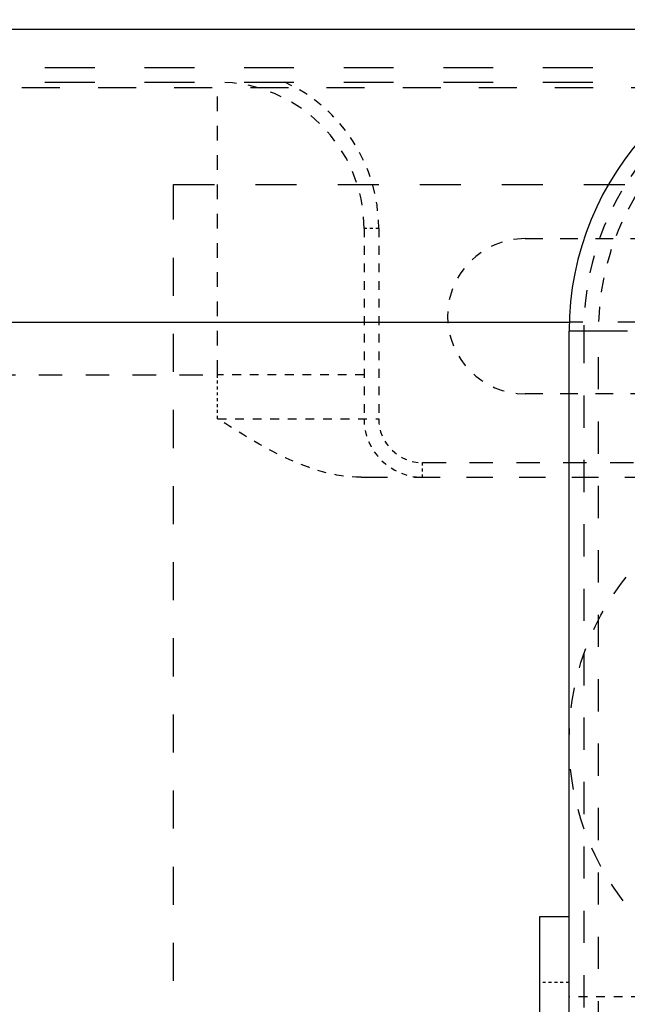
# Model space of a CAD drawing. Header units: millimetres. Extents: x 14186 to 17588, y 1400 to 3805.
# Tile 130 of 256: x 16277 to 16298, y 2742 to 2776. Entities that reach past the tile are written whole.
import ezdxf

# ---------------------------------------------------------------- set-up
doc = ezdxf.new("R2010")
doc.units = ezdxf.units.MM
doc.linetypes.add('HIDDEN', pattern=[0.2, 0.1, -0.1])
doc.layers.add('DEFAULT_2', color=8, linetype='HIDDEN')
doc.layers.add('INTFCLR_159558', color=7, linetype='Continuous')
doc.layers.add('dim', color=82, linetype='Continuous', lineweight=9)
doc.styles.get("Standard").update_dxf_attribs({"font": 'arial.ttf'})
doc.dimstyles.new('ISO-25', dxfattribs={"dimtxt": 2.5, "dimasz": 2.5, "dimexe": 1.25, "dimexo": 0.625, "dimtad": 1, "dimtxsty": 'Standard', "dimcen": 2.5, "dimadec": 0, "dimazin": 0, "dimtfac": 1, "dimtmove": 0, "dimatfit": 3, "dimfxl": 1, "dimarcsym": 0})

# ---------------------------------------------------------------- blocks, each defined once
blk = doc.blocks.new('*D27')
at = {"layer": 'Defpoints', "color": 0, "transparency": 16777216}
for p in [(17053.851, 3119.687), (16297.825, 2320.672)]:
    blk.add_point(p, dxfattribs=at)
at = {"layer": 'dim', "color": 0, "linetype": 'Continuous', "lineweight": -2, "transparency": 16777216}
for p, q in [((17253.469, 3330.657), (17070.346, 3137.12)), ((16297.825, 2320.672), (17053.851, 3119.687)), ((16281.33, 2303.239), (16264.835, 2285.806))]:
    blk.add_line(p, q, dxfattribs=at)
at = {"layer": 'dim', "color": 0, "transparency": 16777216}
for points in [[(17067.44, 3139.87), (17073.251, 3134.371), (17053.851, 3119.687)], [(16278.424, 2305.989), (16284.235, 2300.49), (16297.825, 2320.672)]]:
    blk.add_solid(points, dxfattribs=at)
at = {"layer": 'dim', "color": 0, "transparency": 16777216, "insert": (17191.287, 3297.171), "char_height": 30, "attachment_point": 5, "rotation": 46.5835}
blk.add_mtext('∅1100', dxfattribs=at)
blk = doc.blocks.new('*D28')
at = {"layer": 'Defpoints', "color": 0, "transparency": 16777216}
for p in [(17217.995, 2998.669), (16133.681, 2441.691)]:
    blk.add_point(p, dxfattribs=at)
at = {"layer": 'dim', "color": 0, "linetype": 'Continuous', "lineweight": -2, "transparency": 16777216}
for p, q in [((17380.14, 3081.958), (17239.343, 3009.635)), ((16133.681, 2441.691), (17217.995, 2998.669)), ((16112.333, 2430.725), (16090.984, 2419.759))]:
    blk.add_line(p, q, dxfattribs=at)
at = {"layer": 'dim', "color": 0, "transparency": 16777216}
for points in [[(17237.515, 3013.193), (17241.17, 3006.077), (17217.995, 2998.669)], [(16110.505, 2434.283), (16114.16, 2427.167), (16133.681, 2441.691)]]:
    blk.add_solid(points, dxfattribs=at)
at = {"layer": 'dim', "color": 0, "transparency": 16777216, "insert": (17310.293, 3070.985), "char_height": 30, "attachment_point": 5, "rotation": 27.1882}
blk.add_mtext('∅1219', dxfattribs=at)

msp = doc.modelspace()

# ---------------------------------------------------------------- linework, layer by layer
at = {"color": 7, "linetype": 'Continuous'}
for p, q in [((16314.611, 2775.477), (16218.809, 2775.477)), ((16216.264, 2765.483), (16295.838, 2765.483)), ((16295.838, 2675.186), (16295.838, 2765.174)), ((16297.838, 2765.174), (16295.838, 2765.174)), ((16294.838, 2695.18), (16294.838, 2745.18)), ((16294.838, 2745.18), (16295.838, 2745.18))]:
    msp.add_line(p, q, dxfattribs=at)
for centre, radius in [((16675.838, 2720.18), 609.5), ((16675.838, 2720.18), 550), ((16400.838, 2720.18), 275)]:
    msp.add_circle(centre, radius)
msp.add_arc((16305.838, 2765.174), 10, 91.9409, 180, dxfattribs=at)
at = {"layer": 'DEFAULT_2', "color": 8, "linetype": 'HIDDEN', "ltscale": 17}
for p, q in [((16216.746, 2774.18), (16348.338, 2774.18)), ((16216.746, 2773.68), (16348.338, 2773.68))]:
    msp.add_line(p, q, dxfattribs=at)
at = {"layer": 'DEFAULT_2', "color": 8, "linetype": 'HIDDEN', "ltscale": 13}
msp.add_line((16325.257, 2773.478), (16222.229, 2773.478), dxfattribs=at)
at = {"layer": 'DEFAULT_2', "color": 8, "linetype": 'HIDDEN', "ltscale": 5}
msp.add_line((16283.838, 2763.68), (16283.838, 2773.68), dxfattribs=at)
at = {"layer": 'DEFAULT_2', "color": 8, "linetype": 'HIDDEN', "ltscale": 3}
for p, q in [((16288.838, 2768.68), (16288.838, 2762.18)), ((16289.338, 2768.68), (16289.338, 2762.18)), ((16288.838, 2763.68), (16283.838, 2763.68)), ((16283.838, 2762.18), (16289.338, 2762.18)), ((16301.863, 2742.43), (16295.838, 2742.43))]:
    msp.add_line(p, q, dxfattribs=at)
at = {"layer": 'DEFAULT_2', "color": 8, "linetype": 'HIDDEN', "ltscale": 0.4}
for p, q in [((16289.338, 2768.68), (16288.838, 2768.68)), ((16290.838, 2760.18), (16290.838, 2760.68))]:
    msp.add_line(p, q, dxfattribs=at)
at = {"layer": 'DEFAULT_2', "color": 8, "linetype": 'HIDDEN', "ltscale": 12}
msp.add_line((16334.706, 2765.483), (16295.838, 2765.483), dxfattribs=at)
at = {"layer": 'DEFAULT_2', "color": 8, "linetype": 'HIDDEN', "ltscale": 11}
for p, q in [((16296.338, 2765.174), (16296.338, 2675.186)), ((16296.838, 2675.186), (16296.838, 2765.174))]:
    msp.add_line(p, q, dxfattribs=at)
at = {"layer": 'DEFAULT_2', "color": 8, "linetype": 'HIDDEN', "ltscale": 8}
for p, q in [((16263.337, 2763.68), (16283.838, 2763.68)), ((16290.838, 2760.68), (16311.838, 2760.68))]:
    msp.add_line(p, q, dxfattribs=at)
at = {"layer": 'DEFAULT_2', "color": 8, "linetype": 'HIDDEN'}
msp.add_line((16283.838, 2762.18), (16283.838, 2763.68), dxfattribs=at)
at = {"layer": 'DEFAULT_2', "color": 8, "linetype": 'HIDDEN', "ltscale": 9}
msp.add_line((16288.737, 2760.18), (16312.838, 2760.18), dxfattribs=at)
at = {"layer": 'DEFAULT_2', "color": 8, "linetype": 'HIDDEN', "ltscale": 0.7}
msp.add_line((16295.838, 2742.93), (16294.838, 2742.93), dxfattribs=at)
at = {"layer": 'DEFAULT_2', "color": 8, "linetype": 'HIDDEN', "ltscale": 6}
msp.add_arc((16305.838, 2765.174), 9.5, 91.9409, 180, dxfattribs=at)
at = {"layer": 'DEFAULT_2', "color": 8, "linetype": 'HIDDEN', "ltscale": 5}
msp.add_arc((16305.838, 2765.174), 9, 91.9409, 180, dxfattribs=at)
at = {"layer": 'DEFAULT_2', "color": 8, "linetype": 'HIDDEN', "ltscale": 4}
msp.add_arc((16283.838, 2768.68), 5, 0, 90, dxfattribs=at)
at = {"layer": 'DEFAULT_2', "color": 8, "linetype": 'HIDDEN', "ltscale": 3}
msp.add_arc((16283.838, 2768.68), 5.5, 359.9691, 65.38, dxfattribs=at)
at = {"layer": 'DEFAULT_2', "color": 8, "linetype": 'HIDDEN', "ltscale": 2}
for radius in [2, 1.5]:
    msp.add_arc((16290.838, 2762.18), radius, 180, 270, dxfattribs=at)
at = {"layer": 'DEFAULT_2', "color": 8, "linetype": 'HIDDEN', "ltscale": 3}
msp.add_open_spline([(16288.737, 2760.18), (16287.849, 2760.18), (16286.086, 2760.749), (16284.592, 2761.703), (16283.838, 2762.18)], degree=3, knots=[0, 0, 0, 0, 0.498797, 1, 1, 1, 1], dxfattribs=at)
at = {"layer": 'INTFCLR_159558', "color": 8, "linetype": 'HIDDEN', "ltscale": 13}
msp.add_line((16282.338, 2670.18), (16282.338, 2770.18), dxfattribs=at)
at = {"layer": 'INTFCLR_159558', "color": 8, "linetype": 'HIDDEN', "ltscale": 14}
msp.add_line((16282.338, 2770.18), (16327.338, 2770.18), dxfattribs=at)
at = {"layer": 'INTFCLR_159558', "color": 8, "linetype": 'HIDDEN', "ltscale": 6}
for p, q in [((16294.338, 2768.33), (16309.338, 2768.33)), ((16309.338, 2763.03), (16294.338, 2763.03))]:
    msp.add_line(p, q, dxfattribs=at)
at = {"layer": 'INTFCLR_159558', "color": 8, "linetype": 'HIDDEN', "ltscale": 7}
msp.add_circle((16304.838, 2751.18), 9, dxfattribs=at)
at = {"layer": 'INTFCLR_159558', "color": 8, "linetype": 'HIDDEN', "ltscale": 4}
msp.add_arc((16294.338, 2765.68), 2.65, 90, 270, dxfattribs=at)

# ---------------------------------------------------------------- dimensions: what is measured, and where the dimension line sits
at = {"layer": 'dim'}
dim = msp.add_diameter_dim_2p(p1=(16297.825, 2320.672), p2=(17053.851, 3119.687), dimstyle='ISO-25', override={"dimtxt": 30, "dimasz": 24, "dimexe": 5.997, "dimexo": 5.997, "dimgap": 5.997, "dimdsep": 46, "dimarcsym": 1}, dxfattribs=at)
dim.commit()
dim.dimension.update_dxf_attribs({"geometry": '*D27', "text_midpoint": (17207.379, 3281.945), "dimtype": 131})
dim = msp.add_diameter_dim_2p(p1=(16133.681, 2441.691), p2=(17217.995, 2998.669), dimstyle='ISO-25', override={"dimtxt": 30, "dimasz": 24, "dimexe": 5.997, "dimexo": 5.997, "dimgap": 5.997, "dimdsep": 46, "dimarcsym": 1}, dxfattribs=at)
dim.commit()
dim.dimension.update_dxf_attribs({"geometry": '*D28', "text_midpoint": (17310.293, 3070.985)})

doc.saveas('drawing.dxf')
